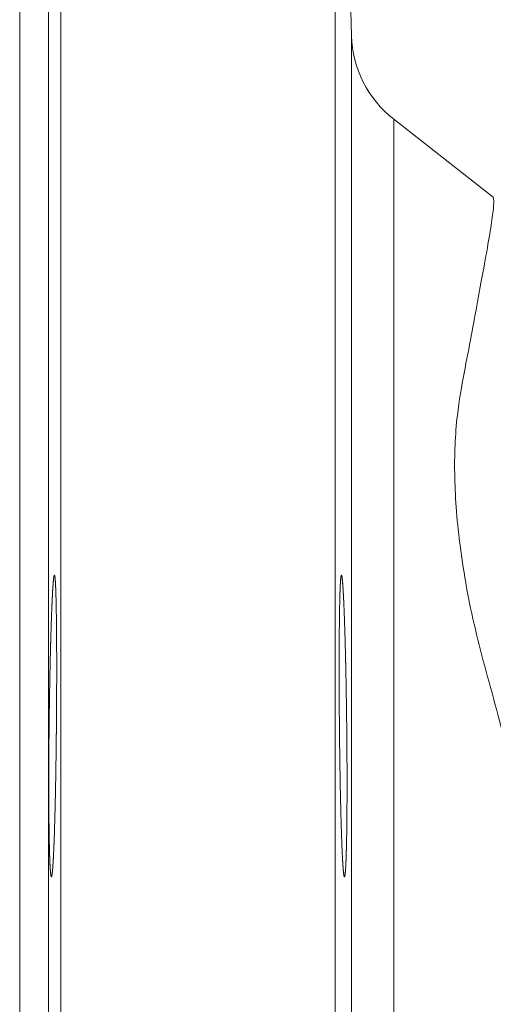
# Model space of a CAD drawing. Header units: millimetres. Extents: x -27 to 453, y 47 to 338.
# Tile 4 of 20: x -27 to 8, y 218 to 289. Entities that reach past the tile are written whole.
import ezdxf

# ---------------------------------------------------------------- set-up
doc = ezdxf.new("R2010")
doc.units = ezdxf.units.MM

msp = doc.modelspace()

# ---------------------------------------------------------------- linework, layer by layer
at = {"color": 7, "linetype": 'Continuous', "lineweight": 15}
for p, q in [((-23.739, 208.856), (-23.739, 334.504)), ((-2.528, 288.276), (-3.739, 334.504)), ((-3.739, 334.504), (-3.739, 212.175)), ((-24.639, 83.905), (-24.639, 300.103)), ((-26.739, 86.004), (-26.739, 298.004)), ((7.802, 276.51), (0.544, 282.181))]:
    msp.add_line(p, q, dxfattribs=at)
at = {"color": 8, "linetype": 'Continuous', "lineweight": 15}
for p, q in [((-2.528, 211.455), (-2.528, 288.276)), ((0.544, 282.181), (0.544, 210.223))]:
    msp.add_line(p, q, dxfattribs=at)
at = {"color": 7, "linetype": 'Continuous', "lineweight": 15}
msp.add_arc((5.469, 288.485), 8, 181.5, 232, dxfattribs=at)
at = {"color": 8, "linetype": 'Continuous', "lineweight": 15}
msp.add_open_spline([(12.863, 219.103), (12.56, 220.606), (11.727, 224.743), (10.092, 231.325), (8.526, 237.392), (7.278, 241.913), (6.458, 245.019), (5.831, 248.037), (5.239, 251.843), (4.89, 256.232), (5.086, 260.438), (5.68, 263.726), (6.224, 266.458), (6.665, 268.919), (7.106, 271.292), (7.486, 273.422), (7.761, 275.126), (7.874, 276.239), (7.82, 276.414), (7.794, 276.501)], degree=3, knots=[0, 0, 0, 0, 0.0442669, 0.1218029, 0.1993248, 0.2328221, 0.2662934, 0.3005292, 0.3347713, 0.4011724, 0.4695767, 0.5252073, 0.5808783, 0.6375225, 0.6941674, 0.7703367, 0.846508, 0.9248519, 1, 1, 1, 1], dxfattribs=at)
at = {"color": 7, "linetype": 'Continuous', "lineweight": 15}
for points in [[(-24.408, 246.222), (-24.444, 245.195), (-24.462, 244.64), (-24.486, 243.746), (-24.494, 243.438), (-24.51, 242.802), (-24.517, 242.472), (-24.539, 241.473), (-24.551, 240.788), (-24.568, 239.73), (-24.574, 239.372), (-24.583, 238.65), (-24.588, 238.29), (-24.6, 237.214), (-24.606, 236.5), (-24.612, 235.435), (-24.613, 235.082), (-24.615, 234.393), (-24.616, 233.717), (-24.615, 233.068), (-24.613, 232.433), (-24.612, 232.121), (-24.606, 231.218), (-24.6, 230.663), (-24.588, 229.902), (-24.584, 229.659), (-24.574, 229.199), (-24.569, 228.983), (-24.552, 228.383), (-24.539, 228.045), (-24.518, 227.63), (-24.51, 227.507), (-24.495, 227.296), (-24.487, 227.209), (-24.462, 226.999), (-24.445, 226.927), (-24.409, 226.925), (-24.39, 226.996), (-24.362, 227.205), (-24.353, 227.291), (-24.334, 227.5), (-24.324, 227.622), (-24.296, 228.036), (-24.278, 228.373), (-24.242, 229.17), (-24.224, 229.634), (-24.19, 230.648), (-24.174, 231.201), (-24.152, 232.101), (-24.145, 232.414), (-24.131, 233.049), (-24.118, 233.697), (-24.106, 234.372), (-24.095, 235.06), (-24.09, 235.412), (-24.075, 236.478), (-24.067, 237.192), (-24.057, 238.268), (-24.054, 238.627), (-24.049, 239.348), (-24.047, 239.708), (-24.042, 240.767), (-24.04, 241.453), (-24.04, 242.452), (-24.04, 242.781), (-24.042, 243.42), (-24.043, 243.728), (-24.048, 244.623), (-24.053, 245.179), (-24.063, 245.95), (-24.067, 246.193), (-24.075, 246.65), (-24.084, 247.078), (-24.094, 247.448), (-24.106, 247.789), (-24.111, 247.945), (-24.13, 248.361), (-24.144, 248.57), (-24.174, 248.852), (-24.19, 248.925), (-24.223, 248.927), (-24.241, 248.858), (-24.268, 248.649), (-24.277, 248.561), (-24.296, 248.352), (-24.305, 248.232), (-24.333, 247.822), (-24.352, 247.484), (-24.39, 246.68), (-24.408, 246.222), (-24.444, 245.195)], [(-3.069, 246.216), (-3.033, 245.188), (-3.015, 244.632), (-2.991, 243.738), (-2.983, 243.43), (-2.967, 242.794), (-2.96, 242.464), (-2.939, 241.464), (-2.926, 240.779), (-2.909, 239.721), (-2.903, 239.363), (-2.894, 238.641), (-2.889, 238.281), (-2.878, 237.204), (-2.872, 236.491), (-2.865, 235.426), (-2.864, 235.073), (-2.862, 234.384), (-2.861, 233.709), (-2.862, 233.06), (-2.864, 232.425), (-2.865, 232.113), (-2.872, 231.21), (-2.878, 230.656), (-2.889, 229.895), (-2.894, 229.653), (-2.903, 229.194), (-2.909, 228.977), (-2.926, 228.378), (-2.939, 228.04), (-2.96, 227.627), (-2.967, 227.504), (-2.983, 227.294), (-2.991, 227.207), (-3.015, 226.997), (-3.033, 226.926), (-3.069, 226.926), (-3.087, 226.997), (-3.115, 227.207), (-3.125, 227.294), (-3.144, 227.503), (-3.153, 227.626), (-3.181, 228.04), (-3.2, 228.378), (-3.236, 229.175), (-3.254, 229.64), (-3.287, 230.655), (-3.303, 231.208), (-3.325, 232.109), (-3.333, 232.422), (-3.347, 233.057), (-3.36, 233.706), (-3.371, 234.381), (-3.383, 235.069), (-3.388, 235.421), (-3.402, 236.487), (-3.411, 237.201), (-3.421, 238.277), (-3.424, 238.636), (-3.429, 239.357), (-3.431, 239.717), (-3.436, 240.776), (-3.438, 241.462), (-3.438, 242.46), (-3.437, 242.79), (-3.435, 243.428), (-3.434, 243.736), (-3.429, 244.631), (-3.424, 245.186), (-3.414, 245.956), (-3.41, 246.199), (-3.402, 246.656), (-3.393, 247.083), (-3.383, 247.453), (-3.372, 247.793), (-3.366, 247.949), (-3.347, 248.364), (-3.333, 248.572), (-3.304, 248.854), (-3.287, 248.926), (-3.254, 248.926), (-3.237, 248.857), (-3.209, 248.647), (-3.2, 248.558), (-3.181, 248.349), (-3.172, 248.229), (-3.144, 247.818), (-3.125, 247.479), (-3.087, 246.674), (-3.069, 246.216), (-3.033, 245.188)]]:
    msp.add_open_spline(points, degree=3, knots=[-0.03125, -0.03125, 0, 0, 0.03125, 0.03125, 0.046875, 0.046875, 0.0625, 0.0625, 0.09375, 0.09375, 0.109375, 0.109375, 0.125, 0.125, 0.15625, 0.15625, 0.171875, 0.171875, 0.1875, 0.203125, 0.203125, 0.21875, 0.21875, 0.25, 0.25, 0.265625, 0.265625, 0.28125, 0.28125, 0.3125, 0.3125, 0.328125, 0.328125, 0.34375, 0.34375, 0.375, 0.375, 0.40625, 0.40625, 0.421875, 0.421875, 0.4375, 0.4375, 0.46875, 0.46875, 0.5, 0.5, 0.53125, 0.53125, 0.546875, 0.546875, 0.5625, 0.578125, 0.578125, 0.59375, 0.59375, 0.625, 0.625, 0.640625, 0.640625, 0.65625, 0.65625, 0.6875, 0.6875, 0.703125, 0.703125, 0.71875, 0.71875, 0.75, 0.75, 0.765625, 0.765625, 0.78125, 0.796875, 0.796875, 0.8125, 0.8125, 0.84375, 0.84375, 0.875, 0.875, 0.90625, 0.90625, 0.921875, 0.921875, 0.9375, 0.9375, 0.96875, 0.96875, 1, 1, 1.03125, 1.03125], dxfattribs=at)

doc.saveas('drawing.dxf')
